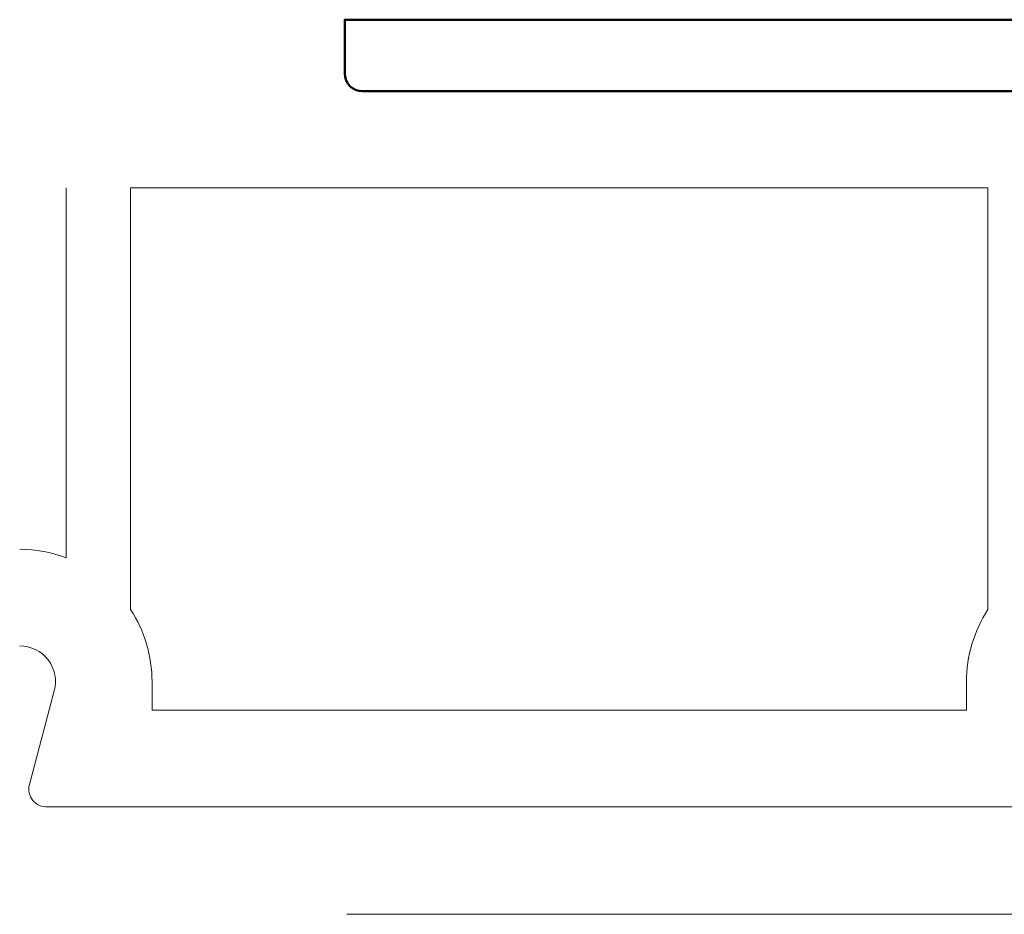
# Model space of a CAD drawing. Header units: millimetres. Extents: x 10199 to 83623, y 33714 to 105138.
# Tile 7 of 41: x 61749 to 61776, y 71088 to 71113. Entities that reach past the tile are written whole.
import ezdxf

# ---------------------------------------------------------------- set-up
doc = ezdxf.new("R2010")
doc.units = ezdxf.units.MM
doc.layers.add('Osevye', color=2, linetype='Continuous', lineweight=9, true_color=0xffff00)
doc.layers.add('узл_dwg', color=7, linetype='Continuous', lineweight=9, true_color=0x767676)
doc.layers.add('ZUSATZPROFILE', color=7, linetype='Continuous', lineweight=9)

# ---------------------------------------------------------------- blocks, each defined once
blk = doc.blocks.new('узл_dwg__U34-3022291-5_14 Примыкание шахты')
at = {"color": 2, "lineweight": 50, "true_color": 0xffff00}
for p, q in [((61778.756, 71110.604), (61758.256, 71110.604)), ((61780.756, 71088.104), (61780.756, 71108.604))]:
    blk.add_line(p, q, dxfattribs=at)
at = {"color": 2, "lineweight": 50, "true_color": 0xffff00, "flags": 128}
blk.add_lwpolyline([(61757.756, 71111.104), (61757.756, 71112.604), (61782.756, 71112.604), (61782.756, 71087.604), (61781.256, 71087.604)], dxfattribs=at)
at = {"color": 2, "lineweight": 50, "true_color": 0xffff00}
for centre, radius, start, end in [((61758.256, 71111.104), 0.5, 180, 270), ((61778.756, 71108.604), 2, 0, 90), ((61781.256, 71088.104), 0.5, 180, 270)]:
    blk.add_arc(centre, radius, start, end, dxfattribs=at)
blk = doc.blocks.new('узл_dwg-3022285-5_14 Примыкание шахты')
at = {"layer": 'Osevye'}
blk.add_line((61918.373, 71087.604), (61757.815, 71087.604), dxfattribs=at)
at = {"layer": 'ZUSATZPROFILE'}
for p, q in [((61749.972, 71097.567), (61749.972, 71107.904)), ((61748.94, 71091.233), (61749.637, 71093.846)), ((61778.09, 71090.605), (61749.453, 71090.605))]:
    blk.add_line(p, q, dxfattribs=at)
at = {"layer": 'ZUSATZPROFILE', "flags": 128}
for points in [[(61751.772, 71096.121), (61751.772, 71107.904), (61775.74, 71107.904), (61775.74, 71096.122)], [(61775.142, 71094.105), (61775.142, 71093.305), (61752.37, 71093.305), (61752.37, 71094.104)]]:
    blk.add_lwpolyline(points, dxfattribs=at)
at = {"layer": 'ZUSATZPROFILE'}
for centre, radius, start, end in [((61748.67, 71094.104), 3.7, 69.3959, 90), ((61748.67, 71094.104), 3.7, 0, 33.029), ((61778.842, 71094.105), 3.7, 146.9687, 180), ((61748.67, 71094.104), 1, 345.0686, 90), ((61749.423, 71091.104), 0.5, 165.0686, 273.4339)]:
    blk.add_arc(centre, radius, start, end, dxfattribs=at)
blk.add_blockref('узл_dwg__U34-3022291-5_14 Примыкание шахты', (0, 0))

msp = doc.modelspace()

# ---------------------------------------------------------------- block references
at = {"layer": 'узл_dwg', "color": 253, "true_color": 0x999999}
msp.add_blockref('узл_dwg-3022285-5_14 Примыкание шахты', (0, 0), dxfattribs=at)

doc.saveas('drawing.dxf')
